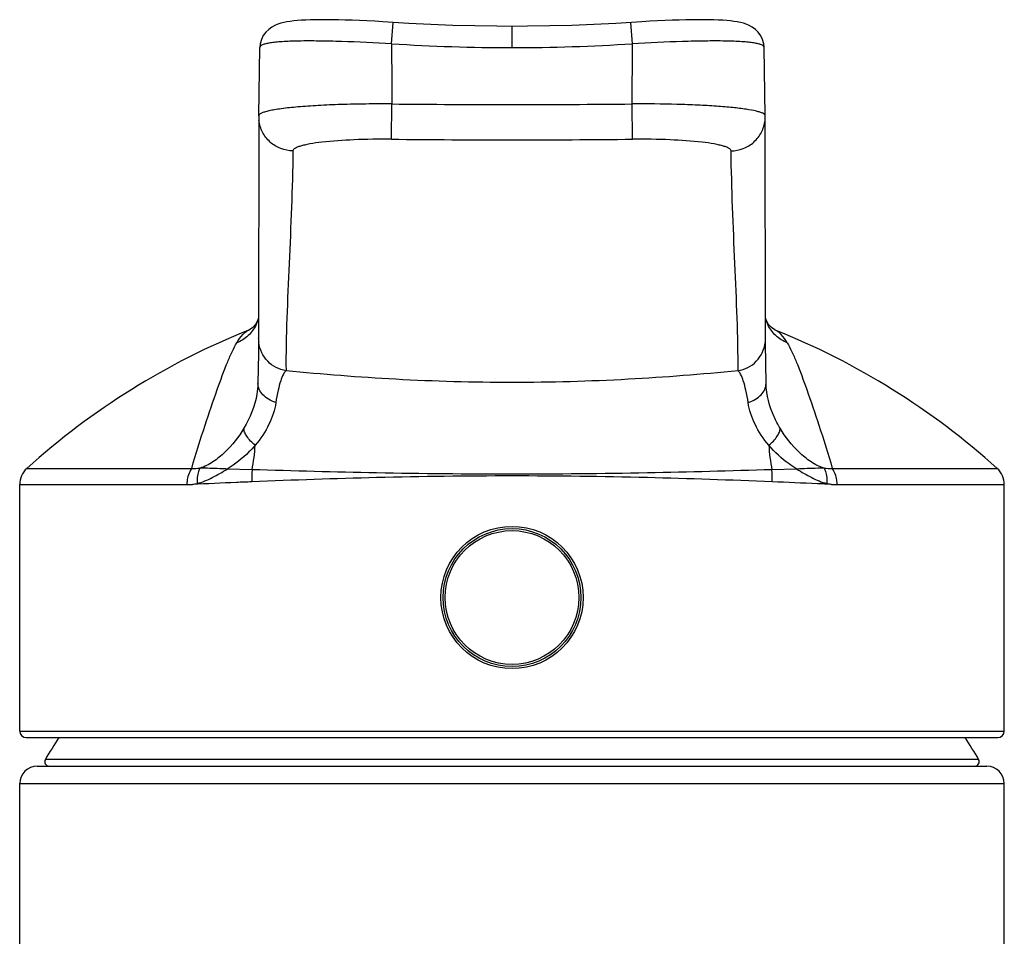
# Model space of a CAD drawing. Header units: millimetres. Extents: x -57 to 352, y -64 to 485.
# Tile 7 of 9: x 72 to 117, y 443 to 485. Entities that reach past the tile are written whole.
import ezdxf

# ---------------------------------------------------------------- set-up
doc = ezdxf.new("R2010")
doc.units = ezdxf.units.MM
doc.header["$LTSCALE"] = 23.1
doc.layers.get('0').update_dxf_attribs({"linetype": 'CONTINUOUS'})

msp = doc.modelspace()

# ---------------------------------------------------------------- linework, layer by layer
at = {"color": 7, "linetype": 'CONTINUOUS'}
for p, q in [((90.157, 484.475), (88.969, 484.549)), ((83.305, 480.25), (83.359, 483.379)), ((83.359, 483.38), (83.359, 483.379)), ((106.398, 483.379), (106.398, 483.38)), ((106.453, 480.25), (106.398, 483.379)), ((83.304, 480.224), (83.293, 470.071)), ((83.305, 480.252), (83.304, 480.224)), ((106.453, 480.224), (106.453, 480.25)), ((106.465, 469.99), (106.453, 480.224)), ((82.84, 470.456), (82.845, 470.458)), ((106.917, 470.456), (106.913, 470.458)), ((83.293, 469.992), (83.286, 469.39)), ((83.293, 470.071), (83.293, 470.096)), ((83.293, 470.069), (83.293, 469.992)), ((106.465, 470.071), (106.464, 470.096)), ((83.286, 469.39), (83.267, 468.041)), ((83.267, 468.042), (83.266, 468.019)), ((106.492, 468.017), (106.491, 468.042)), ((72.379, 452.14), (72.379, 463.4)), ((117.379, 452.14), (117.379, 463.4)), ((72.679, 451.84), (117.079, 451.84)), ((73.179, 450.54), (116.579, 450.54)), ((72.379, 210.09), (72.379, 449.74)), ((117.379, 210.09), (117.379, 449.74))]:
    msp.add_line(p, q, dxfattribs=at)
at = {"color": 9, "linetype": 'CONTINUOUS'}
for p, q in [((89.377, 483.549), (89.443, 484.519)), ((94.879, 483.367), (94.879, 484.34)), ((100.38, 483.549), (100.315, 484.519)), ((89.369, 479.181), (89.385, 480.794)), ((100.389, 479.181), (100.373, 480.794)), ((72.709, 464.142), (80.24, 464.142)), ((82.999, 464.079), (81.866, 464.113)), ((107.892, 464.113), (106.759, 464.079)), ((109.518, 464.142), (117.049, 464.142)), ((72.379, 463.4), (80.021, 463.4)), ((109.732, 463.4), (117.379, 463.4)), ((72.379, 452.14), (117.379, 452.14)), ((116.206, 450.841), (73.552, 450.841)), ((72.379, 449.74), (117.379, 449.74))]:
    msp.add_line(p, q, dxfattribs=at)
at = {"color": 7, "linetype": 'CONTINUOUS'}
for points in [[(88.969, 484.549), (88.603, 484.57), (88.247, 484.588), (87.903, 484.604), (87.572, 484.617), (87.255, 484.628), (86.952, 484.636), (86.664, 484.642), (86.391, 484.645), (86.134, 484.645), (85.892, 484.642), (85.665, 484.637), (85.453, 484.629), (85.256, 484.619), (85.073, 484.605), (84.901, 484.589), (84.741, 484.569), (84.589, 484.545), (84.446, 484.516), (84.309, 484.481), (84.175, 484.437), (84.039, 484.38), (83.901, 484.305), (83.76, 484.204), (83.628, 484.074), (83.513, 483.916), (83.426, 483.736), (83.375, 483.545), (83.359, 483.38)], [(94.879, 484.34), (94.192, 484.342), (93.183, 484.357), (92.175, 484.384), (91.166, 484.423), (90.157, 484.475)], [(99.627, 484.477), (98.618, 484.424), (97.61, 484.385), (96.601, 484.358), (95.592, 484.343), (94.879, 484.34)], [(106.398, 483.38), (106.383, 483.544), (106.332, 483.734), (106.246, 483.914), (106.132, 484.072), (106, 484.202), (105.86, 484.303), (105.722, 484.379), (105.586, 484.436), (105.452, 484.48), (105.315, 484.515), (105.173, 484.544), (105.022, 484.568), (104.862, 484.588), (104.691, 484.605), (104.508, 484.618), (104.312, 484.629), (104.102, 484.637), (103.876, 484.642), (103.635, 484.645), (103.379, 484.645), (103.107, 484.642), (102.82, 484.637), (102.518, 484.629), (102.202, 484.618), (101.873, 484.605), (101.53, 484.589), (101.176, 484.571), (100.81, 484.55), (99.627, 484.477)], [(83.293, 471.024), (83.25, 470.891), (83.153, 470.718), (83.031, 470.577), (82.88, 470.474), (82.84, 470.456)], [(106.918, 470.456), (106.886, 470.47), (106.732, 470.573), (106.608, 470.713), (106.51, 470.887), (106.464, 471.024)], [(106.491, 468.041), (106.466, 469.846), (106.465, 469.99)]]:
    msp.add_lwpolyline(points, dxfattribs=at)
for radius in [3.25, 3.15]:
    msp.add_circle((94.879, 458.24), radius, dxfattribs=at)
at = {"color": 9, "linetype": 'CONTINUOUS'}
msp.add_circle((94.879, 458.24), 3.056, dxfattribs=at)
for centre, radius, start, end in [((94.881, 566.766), 83.399, 266.21629, 273.78371), ((747.534, 483.904), 658.156, 180.030933, 180.270725), ((-557.926, 483.904), 658.307, 359.729336, 359.969073), ((94.879, 1094.561), 613.792, 269.48714, 270.512866), ((84.871, 480.223), 1.566, 179.9797, 186.5546), ((104.887, 480.223), 1.566, 353.4454, 0.0206), ((94.879, 1066.511), 587.355, 269.462519, 270.537481), ((81.656, 471.451), 1.703, 333.9728, 344.4404), ((108.101, 471.451), 1.702, 195.5618, 206.0273), ((84.771, 470.07), 1.478, 180.075, 187.2281), ((104.986, 470.07), 1.478, 352.7719, 359.9287), ((83.908, 468.029), 0.642, 178.931, 180.8622), ((105.849, 468.029), 0.642, 358.9905, 1.0603), ((75.744, 465.552), 7.402, 348.5211, 357.2404), ((114.013, 465.552), 7.402, 182.7587, 191.479), ((80.37, 466.041), 1.903, 266.0654, 277.4061), ((87.92, 463.695), 4.936, 175.5387, 181.9599), ((101.835, 463.695), 4.939, 358.0426, 4.46), ((109.388, 466.034), 1.896, 262.5365, 273.9479), ((80.022, 466.23), 2.83, 269.9983, 275.0472), ((80.064, 465.176), 1.777, 276.6605, 283.9809), ((109.693, 465.176), 1.777, 255.977, 263.3319), ((109.733, 466.181), 2.781, 264.9256, 269.9809)]:
    msp.add_arc(centre, radius, start, end, dxfattribs=at)
at = {"color": 7, "linetype": 'CONTINUOUS'}
for centre, radius, start, end in [((95.479, 438.893), 34, 111.8152, 132.0437), ((94.279, 438.893), 34, 47.9563, 68.185), ((73.379, 463.4), 1, 132.0437, 180), ((116.379, 463.4), 1, 0, 47.9563), ((72.679, 452.14), 0.3, 180, 270), ((94.879, 438.381), 24.7, 146.9658, 149.7054), ((94.879, 438.381), 24.7, 30.2946, 33.0342), ((117.079, 452.14), 0.3, 270, 360), ((73.179, 449.74), 0.8, 90, 180), ((73.724, 450.74), 0.2, 149.7054, 270), ((116.033, 450.74), 0.2, 270, 30.2946), ((116.579, 449.74), 0.8, 0, 90)]:
    msp.add_arc(centre, radius, start, end, dxfattribs=at)
at = {"color": 9, "linetype": 'CONTINUOUS'}
for points, knots in [([(89.378, 483.549), (88.613, 483.591), (87.502, 483.641), (86.086, 483.673), (85.302, 483.674), (84.747, 483.66), (84.396, 483.643), (84.091, 483.618), (83.839, 483.588), (83.634, 483.548), (83.478, 483.504), (83.36, 483.435), (83.359, 483.38)], [0, 0, 0, 0, 0.377573, 0.54848, 0.698586, 0.763987, 0.822107, 0.872402, 0.91446, 0.947988, 0.97297, 1, 1, 1, 1]), ([(106.398, 483.38), (106.398, 483.435), (106.279, 483.504), (106.123, 483.548), (105.919, 483.588), (105.667, 483.618), (105.362, 483.643), (105.01, 483.66), (104.455, 483.674), (103.672, 483.673), (102.256, 483.641), (101.145, 483.591), (100.38, 483.549)], [0, 0, 0, 0, 0.02703, 0.052012, 0.085541, 0.127598, 0.177894, 0.236014, 0.301414, 0.45152, 0.622428, 1, 1, 1, 1]), ([(89.385, 480.794), (88.991, 480.797), (88.217, 480.795), (87.094, 480.772), (86.057, 480.728), (85.147, 480.666), (84.484, 480.598), (84.044, 480.532), (83.788, 480.484), (83.586, 480.432), (83.452, 480.385), (83.375, 480.343), (83.329, 480.309), (83.305, 480.274), (83.305, 480.252)], [0, 0, 0, 0, 0.191712, 0.376247, 0.546623, 0.696423, 0.819964, 0.870444, 0.912788, 0.946673, 0.972026, 0.98159, 0.98923, 1, 1, 1, 1]), ([(106.337, 480.367), (106.297, 480.387), (106.201, 480.422), (105.952, 480.49), (105.539, 480.563), (104.932, 480.636), (104.191, 480.697), (103.339, 480.745), (102.053, 480.79), (101.055, 480.799), (100.373, 480.794)], [0, 0, 0, 0, 0.022178, 0.05109, 0.128897, 0.231767, 0.356883, 0.50065, 0.658855, 1, 1, 1, 1]), ([(106.453, 480.252), (106.453, 480.274), (106.418, 480.326), (106.368, 480.352), (106.337, 480.367)], [0, 0, 0, 0, 0.387287, 1, 1, 1, 1]), ([(84.868, 478.645), (84.678, 478.648), (84.296, 478.724), (83.803, 479.029), (83.449, 479.487), (83.336, 479.857), (83.315, 480.044)], [0, 0, 0, 0, 0.250997, 0.501394, 0.750994, 1, 1, 1, 1]), ([(104.89, 478.645), (105.08, 478.648), (105.461, 478.724), (105.955, 479.029), (106.309, 479.487), (106.421, 479.857), (106.443, 480.044)], [0, 0, 0, 0, 0.250997, 0.501394, 0.750994, 1, 1, 1, 1]), ([(89.369, 479.181), (88.797, 479.187), (87.737, 479.172), (86.49, 479.091), (85.742, 478.989), (85.416, 478.923), (85.227, 478.875), (85.074, 478.823), (84.95, 478.765), (84.869, 478.693), (84.868, 478.645)], [0, 0, 0, 0, 0.372758, 0.690666, 0.813918, 0.864525, 0.907215, 0.941769, 0.968242, 1, 1, 1, 1]), ([(104.89, 478.645), (104.889, 478.693), (104.808, 478.765), (104.683, 478.823), (104.531, 478.875), (104.341, 478.923), (104.015, 478.989), (103.268, 479.091), (102.02, 479.172), (100.96, 479.187), (100.389, 479.181)], [0, 0, 0, 0, 0.031758, 0.058231, 0.092785, 0.135475, 0.186082, 0.309334, 0.627242, 1, 1, 1, 1]), ([(84.868, 478.645), (84.84, 476.93), (84.734, 474.382), (84.58, 471.036), (84.543, 469.401), (84.55, 468.602)], [0, 0, 0, 0, 0.51197, 0.761367, 1, 1, 1, 1]), ([(105.208, 468.602), (105.215, 469.401), (105.178, 471.036), (105.024, 474.382), (104.918, 476.93), (104.89, 478.645)], [0, 0, 0, 0, 0.238633, 0.488029, 1, 1, 1, 1]), ([(83.186, 470.704), (83.096, 470.519), (82.847, 470.181), (82.491, 469.957), (82.301, 469.882)], [0, 0, 0, 0, 0.501289, 1, 1, 1, 1]), ([(107.457, 469.883), (107.267, 469.958), (106.911, 470.181), (106.661, 470.519), (106.571, 470.704)], [0, 0, 0, 0, 0.498711, 1, 1, 1, 1]), ([(82.301, 469.882), (82.378, 470.017), (82.503, 470.197), (82.699, 470.378), (82.794, 470.437), (82.84, 470.456)], [0, 0, 0, 0, 0.583643, 0.813827, 1, 1, 1, 1]), ([(107.457, 469.883), (107.38, 470.017), (107.255, 470.198), (107.059, 470.378), (106.964, 470.437), (106.918, 470.456)], [0, 0, 0, 0, 0.583588, 0.813777, 1, 1, 1, 1]), ([(80.24, 464.142), (80.431, 464.804), (80.811, 466.009), (81.361, 467.631), (81.775, 468.759), (82.082, 469.468), (82.228, 469.756), (82.301, 469.882)], [0, 0, 0, 0, 0.338339, 0.620731, 0.841434, 0.928414, 1, 1, 1, 1]), ([(84.55, 468.602), (84.392, 468.628), (84.084, 468.73), (83.694, 469.02), (83.416, 469.417), (83.325, 469.727), (83.305, 469.884)], [0, 0, 0, 0, 0.250883, 0.501166, 0.750773, 1, 1, 1, 1]), ([(105.208, 468.602), (105.365, 468.628), (105.674, 468.73), (106.063, 469.02), (106.341, 469.417), (106.433, 469.727), (106.453, 469.884)], [0, 0, 0, 0, 0.250883, 0.501166, 0.750773, 1, 1, 1, 1]), ([(107.457, 469.883), (107.529, 469.756), (107.675, 469.468), (107.982, 468.759), (108.397, 467.631), (108.947, 466.009), (109.327, 464.804), (109.518, 464.142)], [0, 0, 0, 0, 0.071585, 0.15857, 0.379286, 0.661674, 1, 1, 1, 1]), ([(84.55, 468.602), (84.527, 468.584), (84.481, 468.532), (84.392, 468.382), (84.287, 468.106), (84.174, 467.673), (84.112, 467.337), (84.084, 467.146)], [0, 0, 0, 0, 0.056964, 0.131454, 0.338238, 0.626741, 1, 1, 1, 1]), ([(94.879, 468.066), (93.106, 468.066), (89.657, 468.162), (86.218, 468.437), (84.55, 468.602)], [0, 0, 0, 0, 0.513967, 1, 1, 1, 1]), ([(105.208, 468.602), (103.54, 468.437), (100.101, 468.162), (96.651, 468.066), (94.879, 468.066)], [0, 0, 0, 0, 0.486033, 1, 1, 1, 1]), ([(105.673, 467.147), (105.645, 467.337), (105.584, 467.673), (105.471, 468.106), (105.366, 468.382), (105.276, 468.532), (105.231, 468.584), (105.208, 468.602)], [0, 0, 0, 0, 0.373255, 0.661757, 0.868541, 0.943033, 1, 1, 1, 1]), ([(83.266, 468.017), (83.262, 467.857), (83.191, 467.14), (82.912, 466.452), (82.626, 465.974)], [0, 0, 0, 0, 0.223807, 1, 1, 1, 1]), ([(84.084, 467.147), (83.968, 467.186), (83.754, 467.283), (83.488, 467.489), (83.312, 467.739), (83.268, 467.929), (83.266, 468.019)], [0, 0, 0, 0, 0.290393, 0.552388, 0.78573, 1, 1, 1, 1]), ([(105.673, 467.147), (105.789, 467.186), (106.004, 467.283), (106.269, 467.488), (106.445, 467.737), (106.49, 467.927), (106.491, 468.018)], [0, 0, 0, 0, 0.290316, 0.552301, 0.785689, 1, 1, 1, 1]), ([(107.132, 465.974), (107.031, 466.143), (106.698, 466.778), (106.504, 467.496), (106.492, 468.017)], [0, 0, 0, 0, 0.274099, 1, 1, 1, 1]), ([(84.084, 467.146), (84.034, 466.804), (83.802, 466.098), (83.388, 465.487), (83.138, 465.196)], [0, 0, 0, 0, 0.474637, 1, 1, 1, 1]), ([(106.62, 465.196), (106.37, 465.487), (105.956, 466.098), (105.723, 466.804), (105.673, 467.147)], [0, 0, 0, 0, 0.525354, 1, 1, 1, 1]), ([(82.626, 465.974), (82.387, 465.574), (81.946, 465.015), (81.238, 464.427), (80.828, 464.209), (80.615, 464.154)], [0, 0, 0, 0, 0.506357, 0.760794, 1, 1, 1, 1]), ([(83.138, 465.196), (82.996, 465.317), (82.809, 465.505), (82.655, 465.784), (82.625, 465.915), (82.626, 465.974)], [0, 0, 0, 0, 0.588042, 0.816329, 1, 1, 1, 1]), ([(106.62, 465.196), (106.762, 465.317), (106.948, 465.505), (107.102, 465.785), (107.132, 465.915), (107.132, 465.974)], [0, 0, 0, 0, 0.58809, 0.816373, 1, 1, 1, 1]), ([(109.141, 464.154), (108.928, 464.21), (108.519, 464.427), (107.811, 465.016), (107.371, 465.574), (107.132, 465.974)], [0, 0, 0, 0, 0.239258, 0.493682, 1, 1, 1, 1]), ([(83.138, 465.196), (83.048, 465.091), (82.668, 464.681), (82.225, 464.331), (81.866, 464.113)], [0, 0, 0, 0, 0.248416, 1, 1, 1, 1]), ([(107.892, 464.113), (107.772, 464.186), (107.307, 464.495), (106.892, 464.879), (106.62, 465.196)], [0, 0, 0, 0, 0.250945, 1, 1, 1, 1]), ([(80.24, 464.142), (80.204, 464.094), (80.072, 463.868), (80.021, 463.6), (80.021, 463.4)], [0, 0, 0, 0, 0.231127, 1, 1, 1, 1]), ([(80.615, 464.154), (80.589, 464.106), (80.493, 463.885), (80.476, 463.636), (80.494, 463.451)], [0, 0, 0, 0, 0.22697, 1, 1, 1, 1]), ([(80.494, 463.451), (80.731, 463.51), (81.202, 463.717), (81.641, 463.975), (81.866, 464.113)], [0, 0, 0, 0, 0.480097, 1, 1, 1, 1]), ([(81.866, 464.113), (81.752, 464.118), (81.335, 464.135), (80.918, 464.145), (80.615, 464.154)], [0, 0, 0, 0, 0.275192, 1, 1, 1, 1]), ([(94.879, 463.876), (92.815, 463.875), (88.855, 463.914), (84.895, 464.022), (82.999, 464.079)], [0, 0, 0, 0, 0.52096, 1, 1, 1, 1]), ([(106.759, 464.079), (104.863, 464.022), (100.903, 463.914), (96.942, 463.875), (94.879, 463.876)], [0, 0, 0, 0, 0.47904, 1, 1, 1, 1]), ([(109.141, 464.154), (109.045, 464.151), (108.628, 464.139), (108.212, 464.127), (107.892, 464.113)], [0, 0, 0, 0, 0.231388, 1, 1, 1, 1]), ([(107.892, 464.113), (108.117, 463.975), (108.555, 463.718), (109.026, 463.511), (109.263, 463.452)], [0, 0, 0, 0, 0.519882, 1, 1, 1, 1]), ([(109.141, 464.154), (109.168, 464.106), (109.264, 463.885), (109.281, 463.636), (109.263, 463.452)], [0, 0, 0, 0, 0.226961, 1, 1, 1, 1]), ([(109.736, 463.4), (109.736, 463.469), (109.719, 463.728), (109.631, 463.988), (109.518, 464.142)], [0, 0, 0, 0, 0.266659, 1, 1, 1, 1]), ([(82.987, 463.526), (82.751, 463.517), (81.846, 463.478), (80.94, 463.439), (80.271, 463.411)], [0, 0, 0, 0, 0.260083, 1, 1, 1, 1]), ([(94.879, 463.795), (92.817, 463.795), (88.851, 463.746), (84.888, 463.606), (82.987, 463.526)], [0, 0, 0, 0, 0.520003, 1, 1, 1, 1]), ([(106.771, 463.526), (104.869, 463.606), (100.906, 463.746), (96.941, 463.794), (94.879, 463.795)], [0, 0, 0, 0, 0.479997, 1, 1, 1, 1]), ([(109.487, 463.411), (109.27, 463.42), (108.365, 463.458), (107.46, 463.498), (106.771, 463.526)], [0, 0, 0, 0, 0.239559, 1, 1, 1, 1])]:
    msp.add_open_spline(points, degree=3, knots=knots, dxfattribs=at)

doc.saveas('drawing.dxf')
